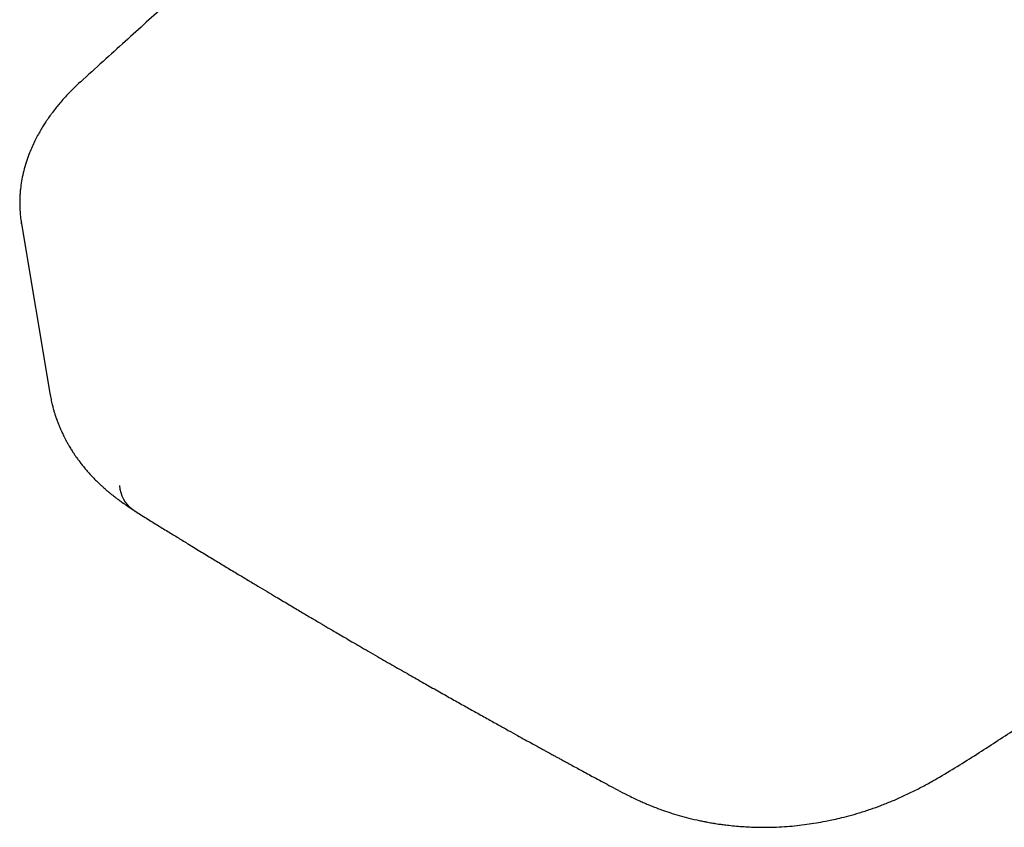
# Model space of a CAD drawing. Header units: millimetres. Extents: x 8 to 1894, y 12 to 2738.
# Tile 6 of 158: x 1616 to 1666, y 249 to 290. Entities that reach past the tile are written whole.
import ezdxf

# ---------------------------------------------------------------- set-up
doc = ezdxf.new("R2010")
doc.units = ezdxf.units.MM

msp = doc.modelspace()

# ---------------------------------------------------------------- linework, layer by layer
at = {"color": 7, "linetype": 'Continuous', "lineweight": 30}
for p, q in [((1616.052, 279.605), (1617.502, 270.944)), ((1616.06, 279.607), (1616.054, 279.66))]:
    msp.add_line(p, q, dxfattribs=at)
msp.add_arc((1622.694, 266.338), 1.642, 183.8379, 234.2085, dxfattribs=at)
for points, knots in [([(1649.432, 314.222), (1649.192, 314.007), (1648.309, 313.215), (1646.968, 312.013), (1645.41, 310.614), (1644.037, 309.381), (1642.663, 308.148), (1641.294, 306.917), (1639.951, 305.71), (1638.648, 304.537), (1637.395, 303.409), (1636.185, 302.32), (1635.271, 301.497), (1634.633, 300.921), (1634.244, 300.571), (1633.826, 300.194), (1633.373, 299.786), (1632.887, 299.348), (1632.366, 298.878), (1631.791, 298.36), (1631.16, 297.79), (1630.469, 297.166), (1629.737, 296.505), (1628.963, 295.807), (1628.149, 295.071), (1627.293, 294.297), (1626.396, 293.487), (1625.457, 292.638), (1624.478, 291.752), (1623.464, 290.834), (1622.415, 289.884), (1621.332, 288.904), (1620.21, 287.887), (1619.449, 287.196), (1619.061, 286.845)], [0, 0, 0, 0, 0.023633, 0.086956, 0.132087, 0.177217, 0.222346, 0.267474, 0.312249, 0.354872, 0.396092, 0.435908, 0.474323, 0.486328, 0.498967, 0.512733, 0.527625, 0.543643, 0.560788, 0.579059, 0.600457, 0.623219, 0.647344, 0.672833, 0.699684, 0.727901, 0.757481, 0.788427, 0.82074, 0.854419, 0.88883, 0.924562, 0.961618, 1, 1, 1, 1]), ([(1619.062, 286.846), (1618.945, 286.738), (1618.724, 286.532), (1618.429, 286.231), (1618.178, 285.957), (1617.969, 285.713), (1617.797, 285.501), (1617.66, 285.323), (1617.554, 285.181), (1617.476, 285.073), (1617.417, 284.988), (1617.368, 284.916), (1617.319, 284.844), (1617.24, 284.723), (1617.126, 284.544), (1616.984, 284.305), (1616.839, 284.04), (1616.695, 283.754), (1616.558, 283.454), (1616.419, 283.111), (1616.287, 282.731), (1616.166, 282.307), (1616.073, 281.883), (1616.018, 281.529), (1615.988, 281.244), (1615.972, 281.018), (1615.963, 280.787), (1615.963, 280.546), (1615.974, 280.284), (1615.998, 279.975), (1616.031, 279.75), (1616.049, 279.63)], [0, 0, 0, 0, 0.052238, 0.099282, 0.141163, 0.177899, 0.209504, 0.235983, 0.256219, 0.271923, 0.283097, 0.292547, 0.302879, 0.314094, 0.344022, 0.378906, 0.414424, 0.454095, 0.496661, 0.536837, 0.592778, 0.648313, 0.704335, 0.758323, 0.788005, 0.81781, 0.848982, 0.881532, 0.916187, 0.955575, 1, 1, 1, 1]), ([(1617.502, 270.945), (1617.521, 270.838), (1617.557, 270.641), (1617.617, 270.381), (1617.672, 270.17), (1617.725, 269.989), (1617.771, 269.841), (1617.813, 269.716), (1617.855, 269.593), (1617.909, 269.449), (1617.972, 269.287), (1618.04, 269.126), (1618.103, 268.987), (1618.16, 268.865), (1618.219, 268.745), (1618.286, 268.611), (1618.366, 268.462), (1618.464, 268.288), (1618.575, 268.103), (1618.688, 267.925), (1618.789, 267.774), (1618.888, 267.632), (1618.998, 267.481), (1619.127, 267.312), (1619.267, 267.139), (1619.408, 266.973), (1619.55, 266.813), (1619.706, 266.646), (1619.878, 266.471), (1620.042, 266.313), (1620.167, 266.198), (1620.266, 266.109), (1620.363, 266.023), (1620.479, 265.924), (1620.598, 265.826), (1620.706, 265.74), (1620.795, 265.669), (1620.892, 265.595), (1621.02, 265.499), (1621.204, 265.364), (1621.446, 265.195), (1621.632, 265.073), (1621.733, 265.006)], [0, 0, 0, 0, 0.041872, 0.077556, 0.107652, 0.132842, 0.154274, 0.169713, 0.185761, 0.206297, 0.231425, 0.255757, 0.276383, 0.292505, 0.310039, 0.330127, 0.35281, 0.378097, 0.410599, 0.43933, 0.462439, 0.483339, 0.508673, 0.537002, 0.568785, 0.597963, 0.624014, 0.654002, 0.68943, 0.721438, 0.74435, 0.756874, 0.774153, 0.79602, 0.817346, 0.83546, 0.850404, 0.862432, 0.883699, 0.914025, 0.953004, 1, 1, 1, 1]), ([(1621.734, 265.006), (1621.943, 264.872), (1622.349, 264.612), (1622.946, 264.24), (1623.513, 263.892), (1624.057, 263.56), (1624.631, 263.211), (1625.233, 262.842), (1625.857, 262.462), (1626.462, 262.095), (1627.042, 261.745), (1627.597, 261.412), (1628.11, 261.105), (1628.584, 260.822), (1629.102, 260.513), (1629.661, 260.18), (1630.258, 259.826), (1630.804, 259.503), (1631.21, 259.263), (1631.505, 259.089), (1631.718, 258.964), (1631.969, 258.816), (1632.258, 258.647), (1632.582, 258.457), (1632.942, 258.246), (1633.338, 258.016), (1633.772, 257.764), (1634.074, 257.589), (1634.231, 257.499)], [0, 0, 0, 0, 0.050938, 0.098911, 0.144433, 0.187933, 0.229765, 0.2824, 0.332433, 0.379742, 0.42733, 0.471656, 0.512686, 0.550475, 0.585322, 0.637192, 0.684966, 0.728658, 0.768277, 0.782331, 0.799309, 0.819296, 0.842296, 0.868316, 0.89682, 0.928257, 0.962644, 1, 1, 1, 1]), ([(1662.801, 251.265), (1663.148, 251.47), (1663.831, 251.874), (1664.831, 252.506), (1665.803, 253.137), (1666.756, 253.763), (1667.702, 254.389), (1668.641, 255.016), (1669.575, 255.643), (1671.168, 256.715), (1673.42, 258.232), (1675.366, 259.541), (1676.339, 260.195)], [0, 0, 0, 0, 0.074664, 0.146873, 0.217633, 0.287864, 0.357787, 0.427429, 0.496864, 0.566145, 0.783199, 1, 1, 1, 1]), ([(1634.231, 257.498), (1634.509, 257.338), (1635.049, 257.027), (1635.842, 256.575), (1636.592, 256.148), (1637.301, 255.747), (1637.968, 255.371), (1638.594, 255.019), (1639.208, 254.676), (1639.804, 254.343), (1640.377, 254.023), (1640.894, 253.735), (1641.355, 253.479), (1641.76, 253.255), (1642.094, 253.071), (1642.364, 252.923), (1642.574, 252.807), (1642.75, 252.711), (1642.898, 252.63), (1643.026, 252.56), (1643.137, 252.499), (1643.237, 252.445), (1643.344, 252.387), (1643.475, 252.315), (1643.645, 252.223), (1643.853, 252.11), (1644.1, 251.976), (1644.369, 251.829), (1644.656, 251.671), (1644.961, 251.505), (1645.296, 251.322), (1645.664, 251.124), (1646.066, 250.909), (1646.506, 250.676), (1646.813, 250.518), (1646.974, 250.436)], [0, 0, 0, 0, 0.0662984, 0.1291088, 0.1884931, 0.2444985, 0.2971601, 0.346503, 0.3925439, 0.4420987, 0.487181, 0.5278137, 0.5640158, 0.5957384, 0.6229502, 0.6426723, 0.659065, 0.6723048, 0.6837776, 0.6937796, 0.702312, 0.7099521, 0.7171809, 0.7274425, 0.7407302, 0.7570276, 0.7762913, 0.79852, 0.8199571, 0.843642, 0.869651, 0.8980988, 0.9291479, 0.9630184, 1, 1, 1, 1]), ([(1646.971, 250.437), (1647.077, 250.384), (1647.273, 250.285), (1647.552, 250.154), (1647.785, 250.049), (1647.996, 249.959), (1648.211, 249.87), (1648.457, 249.773), (1648.778, 249.653), (1649.175, 249.518), (1649.645, 249.374), (1650.143, 249.24), (1650.563, 249.142), (1650.881, 249.076), (1651.073, 249.039), (1651.226, 249.012), (1651.34, 248.992), (1651.425, 248.978), (1651.525, 248.962), (1651.676, 248.939), (1651.903, 248.908), (1652.205, 248.871), (1652.564, 248.835), (1652.949, 248.806), (1653.324, 248.786), (1653.681, 248.775), (1654.11, 248.772), (1654.596, 248.782), (1655.139, 248.815), (1655.653, 248.862), (1656.152, 248.923), (1656.638, 248.997), (1657.065, 249.075), (1657.462, 249.157), (1657.859, 249.246), (1658.326, 249.365), (1658.856, 249.515), (1659.402, 249.692), (1659.953, 249.891), (1660.5, 250.11), (1661.066, 250.359), (1661.646, 250.637), (1662.232, 250.941), (1662.609, 251.156), (1662.801, 251.265)], [0, 0, 0, 0, 0.023484, 0.043388, 0.05959, 0.072681, 0.08703, 0.103445, 0.121943, 0.150455, 0.180656, 0.212203, 0.244983, 0.259175, 0.270955, 0.280312, 0.287242, 0.291742, 0.295828, 0.305532, 0.319259, 0.33702, 0.36023, 0.38362, 0.40588, 0.42701, 0.447011, 0.481812, 0.513162, 0.543379, 0.572764, 0.601365, 0.62924, 0.6484, 0.672119, 0.700336, 0.73282, 0.769106, 0.802108, 0.83756, 0.875294, 0.915109, 0.95677, 1, 1, 1, 1])]:
    msp.add_open_spline(points, degree=3, knots=knots, dxfattribs=at)

doc.saveas('drawing.dxf')
